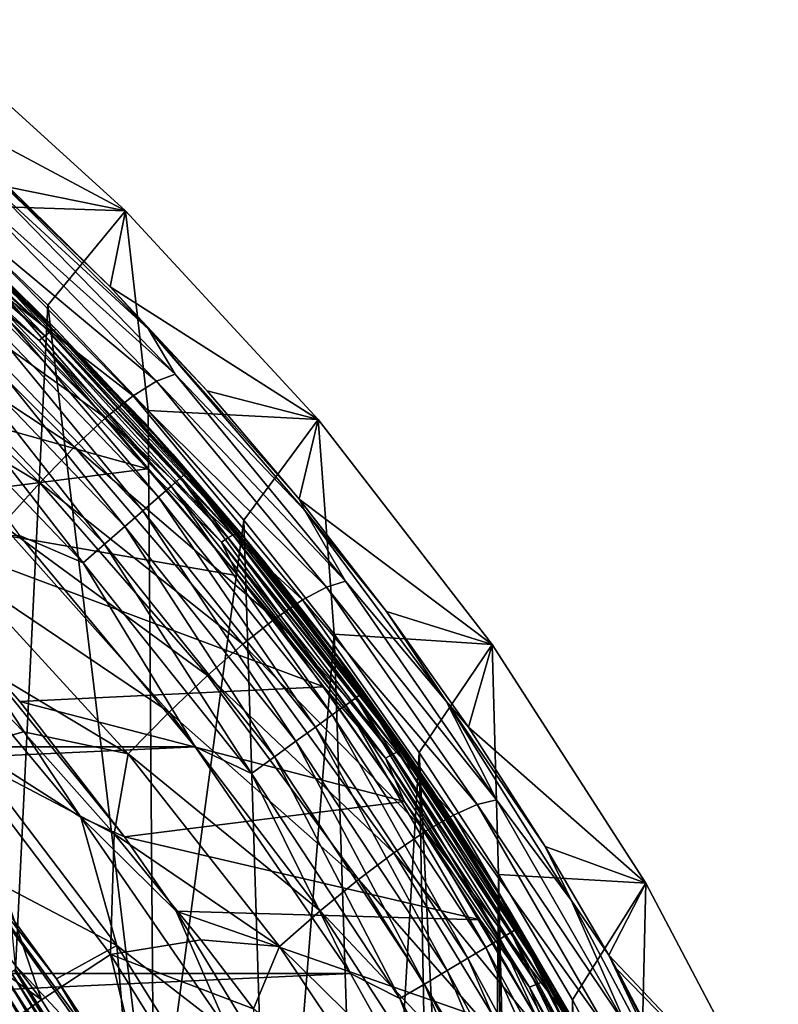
# Model space of a CAD drawing. Header units: metres. Extents: x -109 to 109, y -342 to 116.
# Tile 143 of 213: x 19.59 to 26.34, y 13.61 to 22.38. Entities that reach past the tile are written whole.
import ezdxf

# ---------------------------------------------------------------- set-up
doc = ezdxf.new("R2010")
doc.units = ezdxf.units.M
doc.layers.add('solid_505140_SW0001', color=7, linetype='CONTINUOUS')

msp = doc.modelspace()

# ---------------------------------------------------------------- linework, layer by layer
at = {"layer": 'solid_505140_SW0001'}
for points in [[(18.655777, 22.378454), (20.52747, 20.675013), (18.550665, 21.730738, -16.118343)], [(18.655777, 22.378454), (18.898417, 20.731041, 31), (20.52747, 20.675013)], [(20.52747, 20.675013), (19.489355, 20.887075, -16.242271), (18.550665, 21.730738, -16.118343)], [(18.02792, 21.216097, 45.89257), (18.068756, 21.251616, 45.949284), (19.855661, 19.594669, 45.581947)], [(18.068756, 21.251616, 45.949284), (18.100092, 21.273331, 46.01778), (19.890024, 19.613579, 45.649822)], [(19.855661, 19.594669, 45.581947), (18.068756, 21.251616, 45.949284), (19.890024, 19.613579, 45.649822)], [(18.100092, 21.273331, 46.01778), (18.119785, 21.279762, 46.093388), (19.911621, 19.618244, 45.72504)], [(19.890024, 19.613579, 45.649822), (18.100092, 21.273331, 46.01778), (19.911621, 19.618244, 45.72504)], [(19.911621, 19.618244, 45.72504), (18.119785, 21.279762, 46.093388), (19.200687, 20.314804, 45.910572)], [(17.98037, 21.169205, 45.851513), (18.02792, 21.216097, 45.89257), (19.810881, 19.562811, 45.526043)], [(19.758736, 19.520178, 45.485931), (18.993847, 20.162443, 45.617931), (17.98037, 21.169205, 45.851513)], [(19.758736, 19.520178, 45.485931), (17.98037, 21.169205, 45.851513), (19.810881, 19.562811, 45.526043)], [(19.810881, 19.562811, 45.526043), (18.02792, 21.216097, 45.89257), (19.855661, 19.594669, 45.581947)], [(19.206629, 21.138758, -16.334595), (19.489355, 20.887075, -16.242271), (20.391603, 20.000639, -16.373493)], [(19.206629, 21.138758, -16.334595), (20.391603, 20.000639, -16.373493), (20.73185, 19.622223, -16.682426)], [(19.206629, 21.138758, -16.334595), (20.73185, 19.622223, -16.682426), (19.289661, 20.947506, -17.15642)], [(19.126713, 20.874666, -17.922415), (20.803493, 19.159153, -18.203415), (18.926769, 20.727621, -18.668251)], [(19.289661, 20.947506, -17.15642), (20.972101, 19.222343, -17.493837), (19.126713, 20.874666, -17.922415)], [(20.972101, 19.222343, -17.493837), (20.803493, 19.159153, -18.203415), (19.126713, 20.874666, -17.922415)], [(20.73185, 19.622223, -16.682426), (20.972101, 19.222343, -17.493837), (19.289661, 20.947506, -17.15642)], [(20.52747, 20.675013), (20.391603, 20.000639, -16.373493), (19.489355, 20.887075, -16.242271)], [(18.926769, 20.727621, -18.668251), (20.596142, 19.029596, -18.892979), (18.691511, 20.506714, -19.384666)], [(19.55007, 13.921006, 31), (19.835873, 19.835873, 31), (18.898417, 20.731041, 31)], [(20.52747, 20.675013), (18.898417, 20.731041, 31), (19.835873, 19.835873, 31)], [(20.803493, 19.159153, -18.203415), (20.596142, 19.029596, -18.892979), (18.926769, 20.727621, -18.668251)], [(19.200687, 20.314804, 45.910572), (18.863482, 20.627316, 83.426178), (20.692253, 18.798544, 83.426178)], [(19.334225, 20.157082, 83.684845), (20.692253, 18.798544, 83.426178), (18.863482, 20.627316, 83.426178)], [(20.52747, 20.675013), (19.835873, 19.835873, 31), (20.731041, 18.898417, 31)], [(20.52747, 20.675013), (22.243229, 18.816801), (20.391603, 20.000639, -16.373493)], [(20.52747, 20.675013), (20.731041, 18.898417, 31), (22.243229, 18.816801)], [(18.691511, 20.506714, -19.384666), (20.351784, 18.83396, -19.553942), (18.423641, 20.214476, -20.063412)], [(20.596142, 19.029596, -18.892979), (20.351784, 18.83396, -19.553942), (18.691511, 20.506714, -19.384666)], [(20.951225, 18.510487, 45.514881), (19.200687, 20.314804, 45.910572), (20.692253, 18.798544, 83.426178)], [(19.911621, 19.618244, 45.72504), (19.200687, 20.314804, 45.910572), (20.951225, 18.510487, 45.514881)], [(18.423641, 20.214476, -20.063412), (20.073227, 18.57448, -20.178694), (18.126894, 19.855648, -20.697262)], [(20.351784, 18.83396, -19.553942), (20.073227, 18.57448, -20.178694), (18.423641, 20.214476, -20.063412)], [(18.993847, 20.162443, 45.617931), (20.725761, 18.377476, 45.222214), (16.297489, 19.612003, 45.495903)], [(19.758736, 19.520178, 45.485931), (20.725761, 18.377476, 45.222214), (18.993847, 20.162443, 45.617931)], [(19.287611, 20.108328, 83.937737), (19.211329, 20.028543, 84.175049), (20.935154, 18.225563, 84.175049)], [(19.334225, 20.157082, 83.684845), (19.287611, 20.108328, 83.937737), (21.018282, 18.298187, 83.937737)], [(21.018282, 18.298187, 83.937737), (19.287611, 20.108328, 83.937737), (20.935154, 18.225563, 84.175049)], [(21.069078, 18.342567, 83.684845), (20.692253, 18.798544, 83.426178), (19.334225, 20.157082, 83.684845)], [(21.069078, 18.342567, 83.684845), (19.334225, 20.157082, 83.684845), (21.018282, 18.298187, 83.937737)], [(19.211329, 20.028543, 84.175049), (19.107702, 19.920158, 84.389557), (20.822229, 18.126902, 84.389557)], [(20.935154, 18.225563, 84.175049), (19.211329, 20.028543, 84.175049), (20.822229, 18.126902, 84.389557)], [(22.243229, 18.816801), (21.254484, 19.073891, -16.512207), (20.391603, 20.000639, -16.373493)], [(20.73185, 19.622223, -16.682426), (20.391603, 20.000639, -16.373493), (21.254484, 19.073891, -16.512207)], [(19.107702, 19.920158, 84.389557), (18.979885, 19.786472, 84.574745), (20.682945, 18.005213, 84.574745)], [(20.822229, 18.126902, 84.389557), (19.107702, 19.920158, 84.389557), (20.682945, 18.005213, 84.574745)], [(18.126894, 19.855648, -20.697262), (19.76436, 18.255381, -20.760611), (17.805052, 19.43507, -21.279032)], [(20.073227, 18.57448, -20.178694), (19.76436, 18.255381, -20.760611), (18.126894, 19.855648, -20.697262)], [(19.55007, 13.921006, 31), (20.784328, 12.000487, 31), (19.835873, 19.835873, 31)], [(20.784328, 12.000487, 31), (20.731041, 18.898417, 31), (19.835873, 19.835873, 31)], [(18.979885, 19.786472, 84.574745), (18.83177, 19.631556, 84.72496), (20.52154, 17.864197, 84.72496)], [(20.682945, 18.005213, 84.574745), (18.979885, 19.786472, 84.574745), (20.52154, 17.864197, 84.72496)], [(20.725761, 18.377476, 45.222214), (18.022171, 18.034559, 45.146191), (16.297489, 19.612003, 45.495903)], [(18.83177, 19.631556, 84.72496), (18.667866, 19.460125, 84.835632), (20.342928, 17.708149, 84.835632)], [(20.52154, 17.864197, 84.72496), (18.83177, 19.631556, 84.72496), (20.342928, 17.708149, 84.835632)], [(19.758736, 19.520178, 45.485931), (19.810881, 19.562811, 45.526043), (21.439558, 17.764238, 45.127312)], [(19.810881, 19.562811, 45.526043), (19.855661, 19.594669, 45.581947), (21.487923, 17.792141, 45.182335)], [(21.439558, 17.764238, 45.127312), (19.810881, 19.562811, 45.526043), (21.487923, 17.792141, 45.182335)], [(19.855661, 19.594669, 45.581947), (19.890024, 19.613579, 45.649822), (21.525034, 17.808014, 45.249538)], [(21.487923, 17.792141, 45.182335), (19.855661, 19.594669, 45.581947), (21.525034, 17.808014, 45.249538)], [(19.890024, 19.613579, 45.649822), (19.911621, 19.618244, 45.72504), (21.548357, 17.810774, 45.324333)], [(21.525034, 17.808014, 45.249538), (19.890024, 19.613579, 45.649822), (21.548357, 17.810774, 45.324333)], [(21.548357, 17.810774, 45.324333), (19.911621, 19.618244, 45.72504), (20.951225, 18.510487, 45.514881)], [(20.73185, 19.622223, -16.682426), (21.254484, 19.073891, -16.512207), (22.075567, 18.109222, -16.658512)], [(20.73185, 19.622223, -16.682426), (22.075567, 18.109222, -16.658512), (22.125349, 18.008059, -17.040022)], [(20.73185, 19.622223, -16.682426), (22.125349, 18.008059, -17.040022), (20.972101, 19.222343, -17.493837)], [(21.383244, 17.72621, 45.088219), (20.725761, 18.377476, 45.222214), (19.758736, 19.520178, 45.485931)], [(21.383244, 17.72621, 45.088219), (19.758736, 19.520178, 45.485931), (21.439558, 17.764238, 45.127312)], [(19.76436, 18.255381, -20.760611), (19.429121, 17.880966, -21.29311), (17.805052, 19.43507, -21.279032)], [(18.667866, 19.460125, 84.835632), (18.493162, 19.277401, 84.903389), (20.152548, 17.541819, 84.903389)], [(20.342928, 17.708149, 84.835632), (18.667866, 19.460125, 84.835632), (20.152548, 17.541819, 84.903389)], [(20.152548, 17.541819, 84.903389), (18.493162, 19.277401, 84.903389), (19.585175, 17.786423, 84.926178)], [(20.972101, 19.222343, -17.493837), (22.488323, 17.377985, -17.840096), (20.803493, 19.159153, -18.203415)], [(22.125349, 18.008059, -17.040022), (22.488323, 17.377985, -17.840096), (20.972101, 19.222343, -17.493837)], [(20.803493, 19.159153, -18.203415), (22.316853, 17.32473, -18.490637), (20.596142, 19.029596, -18.892979)], [(22.488323, 17.377985, -17.840096), (22.316853, 17.32473, -18.490637), (20.803493, 19.159153, -18.203415)], [(20.596142, 19.029596, -18.892979), (22.105833, 17.21312, -19.121439), (20.351784, 18.83396, -19.553942)], [(22.316853, 17.32473, -18.490637), (22.105833, 17.21312, -19.121439), (20.596142, 19.029596, -18.892979)], [(22.243229, 18.816801), (22.075567, 18.109222, -16.658512), (21.254484, 19.073891, -16.512207)], [(20.784328, 12.000487, 31), (21.58139, 17.921206, 31), (20.731041, 18.898417, 31)], [(22.243229, 18.816801), (20.731041, 18.898417, 31), (21.58139, 17.921206, 31)], [(20.351784, 18.83396, -19.553942), (21.857027, 17.043377, -19.724617), (20.073227, 18.57448, -20.178694)], [(22.105833, 17.21312, -19.121439), (21.857027, 17.043377, -19.724617), (20.351784, 18.83396, -19.553942)], [(20.951225, 18.510487, 45.514881), (20.692253, 18.798544, 83.426178), (22.344484, 16.808834, 83.426178)], [(21.069078, 18.342567, 83.684845), (22.344484, 16.808834, 83.426178), (20.692253, 18.798544, 83.426178)], [(22.243229, 18.816801), (21.58139, 17.921206, 31), (22.385942, 16.905451, 31)], [(22.243229, 18.816801), (23.792105, 16.815735), (22.075567, 18.109222, -16.658512)], [(22.243229, 18.816801), (22.385942, 16.905451, 31), (23.792105, 16.815735)], [(20.073227, 18.57448, -20.178694), (21.573298, 16.817448, -20.293228), (19.76436, 18.255381, -20.760611)], [(21.857027, 17.043377, -19.724617), (21.573298, 16.817448, -20.293228), (20.073227, 18.57448, -20.178694)], [(21.765549, 17.549292, 45.304043), (20.951225, 18.510487, 45.514881), (22.344484, 16.808834, 83.426178)], [(21.548357, 17.810774, 45.324333), (20.951225, 18.510487, 45.514881), (21.765549, 17.549292, 45.304043)], [(20.725761, 18.377476, 45.222214), (21.531685, 17.426325, 45.011349), (18.022171, 18.034559, 45.146191)], [(21.383244, 17.72621, 45.088219), (21.531685, 17.426325, 45.011349), (20.725761, 18.377476, 45.222214)], [(21.069078, 18.342567, 83.684845), (21.018282, 18.298187, 83.937737), (22.579725, 16.340199, 83.937737)], [(22.634296, 16.379847, 83.684845), (22.344484, 16.808834, 83.426178), (21.069078, 18.342567, 83.684845)], [(22.634296, 16.379847, 83.684845), (21.069078, 18.342567, 83.684845), (22.579725, 16.340199, 83.937737)], [(19.76436, 18.255381, -20.760611), (21.258604, 16.539013, -20.82127), (19.429121, 17.880966, -21.29311)], [(21.573298, 16.817448, -20.293228), (21.258604, 16.539013, -20.82127), (19.76436, 18.255381, -20.760611)], [(21.018282, 18.298187, 83.937737), (20.935154, 18.225563, 84.175049), (22.490423, 16.275316, 84.175049)], [(22.579725, 16.340199, 83.937737), (21.018282, 18.298187, 83.937737), (22.490423, 16.275316, 84.175049)], [(20.935154, 18.225563, 84.175049), (20.822229, 18.126902, 84.389557), (22.369108, 16.187178, 84.389557)], [(22.490423, 16.275316, 84.175049), (20.935154, 18.225563, 84.175049), (22.369108, 16.187178, 84.389557)], [(20.822229, 18.126902, 84.389557), (20.682945, 18.005213, 84.574745), (22.219477, 16.078463, 84.574745)], [(22.369108, 16.187178, 84.389557), (20.822229, 18.126902, 84.389557), (22.219477, 16.078463, 84.574745)], [(23.792105, 16.815735), (22.852655, 17.109177, -16.812408), (22.075567, 18.109222, -16.658512)], [(22.125349, 18.008059, -17.040022), (22.075567, 18.109222, -16.658512), (22.852655, 17.109177, -16.812408)], [(18.022171, 18.034559, 45.146191), (19.587626, 16.305628, 44.762897), (19.01606, 16.953262, 44.492573)], [(22.294809, 16.438704, 44.7924), (19.587626, 16.305628, 44.762897), (18.022171, 18.034559, 45.146191)], [(21.531685, 17.426325, 45.011349), (22.294809, 16.438704, 44.7924), (18.022171, 18.034559, 45.146191)], [(20.682945, 18.005213, 84.574745), (20.52154, 17.864197, 84.72496), (22.04608, 15.952483, 84.72496)], [(22.219477, 16.078463, 84.574745), (20.682945, 18.005213, 84.574745), (22.04608, 15.952483, 84.72496)], [(22.125349, 18.008059, -17.040022), (22.852655, 17.109177, -16.812408), (23.382172, 16.308853, -17.404945)], [(22.125349, 18.008059, -17.040022), (23.382172, 16.308853, -17.404945), (22.488323, 17.377985, -17.840096)], [(20.784328, 12.000487, 31), (21.831306, 9.969675, 31), (21.58139, 17.921206, 31)], [(21.831306, 9.969675, 31), (22.385942, 16.905451, 31), (21.58139, 17.921206, 31)], [(19.429121, 17.880966, -21.29311), (20.916962, 16.211838, -21.30279), (19.071449, 17.455542, -21.769615)], [(21.258604, 16.539013, -20.82127), (20.916962, 16.211838, -21.30279), (19.429121, 17.880966, -21.29311)], [(20.52154, 17.864197, 84.72496), (20.342928, 17.708149, 84.835632), (21.8542, 15.813073, 84.835632)], [(22.04608, 15.952483, 84.72496), (20.52154, 17.864197, 84.72496), (21.8542, 15.813073, 84.835632)], [(21.487923, 17.792141, 45.182335), (21.525034, 17.808014, 45.249538), (22.993774, 15.871141, 44.820145)], [(21.525034, 17.808014, 45.249538), (21.548357, 17.810774, 45.324333), (23.018642, 15.871867, 44.894485)], [(22.993774, 15.871141, 44.820145), (21.525034, 17.808014, 45.249538), (23.018642, 15.871867, 44.894485)], [(21.548357, 17.810774, 45.324333), (21.765549, 17.549292, 45.304043), (22.536779, 16.551132, 45.085125)], [(23.018642, 15.871867, 44.894485), (21.548357, 17.810774, 45.324333), (22.536779, 16.551132, 45.085125)], [(21.148775, 15.903124, 84.926178), (19.585175, 17.786423, 84.926178), (-21.148781, 15.903116, 84.926178)], [(20.152548, 17.541819, 84.903389), (19.585175, 17.786423, 84.926178), (21.148775, 15.903124, 84.926178)], [(21.383244, 17.72621, 45.088219), (21.439558, 17.764238, 45.127312), (22.902647, 15.834818, 44.69957)], [(22.842609, 15.8017, 44.661564), (21.531685, 17.426325, 45.011349), (21.383244, 17.72621, 45.088219)], [(22.842609, 15.8017, 44.661564), (21.383244, 17.72621, 45.088219), (22.902647, 15.834818, 44.69957)], [(21.439558, 17.764238, 45.127312), (21.487923, 17.792141, 45.182335), (22.95421, 15.858504, 44.753658)], [(22.902647, 15.834818, 44.69957), (21.439558, 17.764238, 45.127312), (22.95421, 15.858504, 44.753658)], [(22.95421, 15.858504, 44.753658), (21.487923, 17.792141, 45.182335), (22.993774, 15.871141, 44.820145)], [(20.342928, 17.708149, 84.835632), (20.152548, 17.541819, 84.903389), (21.649677, 15.664479, 84.903389)], [(21.8542, 15.813073, 84.835632), (20.342928, 17.708149, 84.835632), (21.649677, 15.664479, 84.903389)], [(21.649677, 15.664479, 84.903389), (20.152548, 17.541819, 84.903389), (21.148775, 15.903124, 84.926178)], [(22.536779, 16.551132, 45.085125), (21.765549, 17.549292, 45.304043), (22.344484, 16.808834, 83.426178)], [(19.071449, 17.455542, -21.769615), (20.552383, 15.83968, -21.731827), (18.781994, 16.899532, -22.179001)], [(20.916962, 16.211838, -21.30279), (20.552383, 15.83968, -21.731827), (19.071449, 17.455542, -21.769615)], [(22.842609, 15.8017, 44.661564), (22.294809, 16.438704, 44.7924), (21.531685, 17.426325, 45.011349)], [(22.488323, 17.377985, -17.840096), (23.831236, 15.432331, -18.192019), (22.316853, 17.32473, -18.490637)], [(23.382172, 16.308853, -17.404945), (23.831236, 15.432331, -18.192019), (22.488323, 17.377985, -17.840096)], [(22.316853, 17.32473, -18.490637), (23.659706, 15.38915, -18.781229), (22.105833, 17.21312, -19.121439)], [(23.831236, 15.432331, -18.192019), (23.659706, 15.38915, -18.781229), (22.316853, 17.32473, -18.490637)], [(22.105833, 17.21312, -19.121439), (23.448828, 15.295628, -19.351133), (21.857027, 17.043377, -19.724617)], [(23.659706, 15.38915, -18.781229), (23.448828, 15.295628, -19.351133), (22.105833, 17.21312, -19.121439)], [(23.792105, 16.815735), (23.583017, 16.077547, -16.973711), (22.852655, 17.109177, -16.812408)], [(23.382172, 16.308853, -17.404945), (22.852655, 17.109177, -16.812408), (23.583017, 16.077547, -16.973711)], [(18.640032, 17.064917, 42.195908), (20.131481, 15.276963, 42.195908), (19.067547, 15.95295, 39.927074)], [(19.01606, 16.953262, 44.492573), (20.131481, 15.276963, 42.195908), (18.640032, 17.064917, 42.195908)], [(21.857027, 17.043377, -19.724617), (23.200365, 15.151926, -19.894581), (21.573298, 16.817448, -20.293228)], [(23.448828, 15.295628, -19.351133), (23.200365, 15.151926, -19.894581), (21.857027, 17.043377, -19.724617)], [(19.01606, 16.953262, 44.492573), (20.518105, 15.100913, 44.495819), (20.131481, 15.276963, 42.195908)], [(19.587626, 16.305628, 44.762897), (20.518105, 15.100913, 44.495819), (19.01606, 16.953262, 44.492573)], [(18.781994, 16.899532, -22.179001), (19.620214, 16.035433, -22.134123), (19.018312, 15.866304, -22.51115)], [(20.552383, 15.83968, -21.731827), (19.620214, 16.035433, -22.134123), (18.781994, 16.899532, -22.179001)], [(21.831306, 9.969675, 31), (22.679909, 7.849939, 31), (22.385942, 16.905451, 31)], [(22.679909, 7.849939, 31), (23.142941, 15.853376, 31), (22.385942, 16.905451, 31)], [(23.792105, 16.815735), (22.385942, 16.905451, 31), (23.142941, 15.853376, 31)], [(21.573298, 16.817448, -20.293228), (22.917171, 14.95969, -20.405313), (21.258604, 16.539013, -20.82127)], [(23.200365, 15.151926, -19.894581), (22.917171, 14.95969, -20.405313), (21.573298, 16.817448, -20.293228)], [(22.536779, 16.551132, 45.085125), (22.344484, 16.808834, 83.426178), (23.806082, 14.675164, 83.426178)], [(22.634296, 16.379847, 83.684845), (23.806082, 14.675164, 83.426178), (22.344484, 16.808834, 83.426178)], [(23.792105, 16.815735), (23.142941, 15.853376, 31), (23.850792, 14.767026, 31)], [(23.792105, 16.815735), (25.161106, 14.688497), (23.583017, 16.077547, -16.973711)], [(23.792105, 16.815735), (23.850792, 14.767026, 31), (25.161106, 14.688497)], [(21.258604, 16.539013, -20.82127), (22.603203, 14.722068, -20.877975), (20.916962, 16.211838, -21.30279)], [(22.917171, 14.95969, -20.405313), (22.603203, 14.722068, -20.877975), (21.258604, 16.539013, -20.82127)], [(23.263151, 15.517936, 44.858559), (22.536779, 16.551132, 45.085125), (23.806082, 14.675164, 83.426178)], [(23.018642, 15.871867, 44.894485), (22.536779, 16.551132, 45.085125), (23.263151, 15.517936, 44.858559)], [(22.294809, 16.438704, 44.7924), (23.013456, 15.416538, 44.565792), (19.587626, 16.305628, 44.762897)], [(22.842609, 15.8017, 44.661564), (23.013456, 15.416538, 44.565792), (22.294809, 16.438704, 44.7924)], [(22.579725, 16.340199, 83.937737), (22.490423, 16.275316, 84.175049), (23.864613, 14.19351, 84.175049)], [(22.634296, 16.379847, 83.684845), (22.579725, 16.340199, 83.937737), (23.95937, 14.250126, 83.937737)], [(23.95937, 14.250126, 83.937737), (22.579725, 16.340199, 83.937737), (23.864613, 14.19351, 84.175049)], [(24.017275, 14.284722, 83.684845), (23.806082, 14.675164, 83.426178), (22.634296, 16.379847, 83.684845)], [(24.017275, 14.284722, 83.684845), (22.634296, 16.379847, 83.684845), (23.95937, 14.250126, 83.937737)], [(23.013456, 15.416538, 44.565792), (20.518105, 15.100913, 44.495819), (19.587626, 16.305628, 44.762897)], [(22.490423, 16.275316, 84.175049), (22.369108, 16.187178, 84.389557), (23.735886, 14.116599, 84.389557)], [(23.864613, 14.19351, 84.175049), (22.490423, 16.275316, 84.175049), (23.735886, 14.116599, 84.389557)], [(23.382172, 16.308853, -17.404945), (23.583017, 16.077547, -16.973711), (24.266062, 15.015592, -17.142481)], [(23.382172, 16.308853, -17.404945), (24.266062, 15.015592, -17.142481), (24.49741, 14.537189, -17.774752)], [(23.382172, 16.308853, -17.404945), (24.49741, 14.537189, -17.774752), (23.831236, 15.432331, -18.192019)], [(20.916962, 16.211838, -21.30279), (22.262459, 14.442274, -21.307247), (20.552383, 15.83968, -21.731827)], [(22.603203, 14.722068, -20.877975), (22.262459, 14.442274, -21.307247), (20.916962, 16.211838, -21.30279)], [(22.369108, 16.187178, 84.389557), (22.219477, 16.078463, 84.574745), (23.57711, 14.021735, 84.574745)], [(23.735886, 14.116599, 84.389557), (22.369108, 16.187178, 84.389557), (23.57711, 14.021735, 84.574745)], [(22.219477, 16.078463, 84.574745), (22.04608, 15.952483, 84.72496), (23.393118, 13.911806, 84.72496)], [(23.57711, 14.021735, 84.574745), (22.219477, 16.078463, 84.574745), (23.393118, 13.911806, 84.72496)], [(25.161106, 14.688497), (24.266062, 15.015592, -17.142481), (23.583017, 16.077547, -16.973711)], [(19.620214, 16.035433, -22.134123), (20.426828, 15.129429, -22.086525), (19.018312, 15.866304, -22.51115)], [(20.552383, 15.83968, -21.731827), (20.426828, 15.129429, -22.086525), (19.620214, 16.035433, -22.134123)], [(21.148775, 15.903124, 84.926178), (-21.148781, 15.903116, 84.926178), (-22.532143, 13.883261, 84.926178)], [(22.532139, 13.883269, 84.926178), (21.148775, 15.903124, 84.926178), (-22.532143, 13.883261, 84.926178)], [(19.224689, 14.779312, 37.711193), (19.067547, 15.95295, 39.927074), (20.452662, 14.133525, 39.927074)], [(20.131481, 15.276963, 42.195908), (20.452662, 14.133525, 39.927074), (19.067547, 15.95295, 39.927074)], [(21.649677, 15.664479, 84.903389), (21.148775, 15.903124, 84.926178), (22.532139, 13.883269, 84.926178)], [(22.04608, 15.952483, 84.72496), (21.8542, 15.813073, 84.835632), (23.189514, 13.790158, 84.835632)], [(23.393118, 13.911806, 84.72496), (22.04608, 15.952483, 84.72496), (23.189514, 13.790158, 84.835632)], [(22.95421, 15.858504, 44.753658), (22.993774, 15.871141, 44.820145), (24.286324, 13.818153, 44.365009)], [(22.993774, 15.871141, 44.820145), (23.018642, 15.871867, 44.894485), (24.31254, 13.816735, 44.438877)], [(24.286324, 13.818153, 44.365009), (22.993774, 15.871141, 44.820145), (24.31254, 13.816735, 44.438877)], [(23.018642, 15.871867, 44.894485), (23.263151, 15.517936, 44.858559), (23.942997, 14.45171, 44.624683)], [(24.31254, 13.816735, 44.438877), (23.018642, 15.871867, 44.894485), (23.942997, 14.45171, 44.624683)], [(19.018312, 15.866304, -22.51115), (19.780155, 13.649327, -23.107174), (18.441401, 15.410172, -23.107174)], [(19.018312, 15.866304, -22.51115), (20.3943, 14.053766, -22.51115), (19.780155, 13.649327, -23.107174)], [(20.426828, 15.129429, -22.086525), (20.3943, 14.053766, -22.51115), (19.018312, 15.866304, -22.51115)], [(20.552383, 15.83968, -21.731827), (21.898947, 14.123524, -21.687811), (20.426828, 15.129429, -22.086525)], [(22.262459, 14.442274, -21.307247), (21.898947, 14.123524, -21.687811), (20.552383, 15.83968, -21.731827)], [(21.8542, 15.813073, 84.835632), (21.649677, 15.664479, 84.903389), (22.972496, 13.660495, 84.903389)], [(23.189514, 13.790158, 84.835632), (21.8542, 15.813073, 84.835632), (22.972496, 13.660495, 84.903389)], [(22.679909, 7.849939, 31), (23.323622, 5.657643, 31), (23.142941, 15.853376, 31)], [(22.842609, 15.8017, 44.661564), (22.902647, 15.834818, 44.69957), (24.19025, 13.789683, 44.246174)], [(24.126955, 13.761741, 44.209316), (23.013456, 15.416538, 44.565792), (22.842609, 15.8017, 44.661564)], [(24.126955, 13.761741, 44.209316), (22.842609, 15.8017, 44.661564), (24.19025, 13.789683, 44.246174)], [(22.902647, 15.834818, 44.69957), (22.95421, 15.858504, 44.753658), (24.244612, 13.808926, 44.299278)], [(24.19025, 13.789683, 44.246174), (22.902647, 15.834818, 44.69957), (24.244612, 13.808926, 44.299278)], [(24.244612, 13.808926, 44.299278), (22.95421, 15.858504, 44.753658), (24.286324, 13.818153, 44.365009)], [(23.755615, 3.416092, 31), (23.850792, 14.767026, 31), (23.142941, 15.853376, 31)], [(23.323622, 5.657643, 31), (23.755615, 3.416092, 31), (23.142941, 15.853376, 31)], [(22.972496, 13.660495, 84.903389), (21.649677, 15.664479, 84.903389), (22.532139, 13.883269, 84.926178)], [(23.942997, 14.45171, 44.624683), (23.263151, 15.517936, 44.858559), (23.806082, 14.675164, 83.426178)], [(23.831236, 15.432331, -18.192019), (24.994692, 13.403141, -18.546341), (23.659706, 15.38915, -18.781229)], [(24.49741, 14.537189, -17.774752), (24.994692, 13.403141, -18.546341), (23.831236, 15.432331, -18.192019)], [(17.932987, 14.985327, -23.783018), (18.441401, 15.410172, -23.107174), (19.780155, 13.649327, -23.107174)], [(23.013456, 15.416538, 44.565792), (23.686317, 14.361356, 44.331863), (20.518105, 15.100913, 44.495819)], [(24.126955, 13.761741, 44.209316), (23.686317, 14.361356, 44.331863), (23.013456, 15.416538, 44.565792)], [(23.659706, 15.38915, -18.781229), (24.825949, 13.370004, -19.072266), (23.448828, 15.295628, -19.351133)], [(24.994692, 13.403141, -18.546341), (24.825949, 13.370004, -19.072266), (23.659706, 15.38915, -18.781229)], [(20.131481, 15.276963, 42.195908), (21.452047, 13.359334, 42.195908), (20.452662, 14.133525, 39.927074)], [(20.979784, 14.440729, 44.349457), (21.452047, 13.359334, 42.195908), (20.131481, 15.276963, 42.195908)], [(20.518105, 15.100913, 44.495819), (20.979784, 14.440729, 44.349457), (20.131481, 15.276963, 42.195908)], [(23.448828, 15.295628, -19.351133), (24.619106, 13.294382, -19.579512), (23.200365, 15.151926, -19.894581)], [(24.825949, 13.370004, -19.072266), (24.619106, 13.294382, -19.579512), (23.448828, 15.295628, -19.351133)], [(20.20409, 13.342871, 37.558445), (19.022493, 14.959437, 37.401829), (18.862305, 15.180609, 37.558445)], [(18.862305, 15.180609, 37.558445), (19.224689, 14.779312, 37.711193), (19.914152, 13.836305, 37.711193)], [(20.20409, 13.342871, 37.558445), (18.862305, 15.180609, 37.558445), (19.914152, 13.836305, 37.711193)], [(20.426828, 15.129429, -22.086525), (21.198969, 14.184038, -22.036232), (20.3943, 14.053766, -22.51115)], [(21.898947, 14.123524, -21.687811), (21.198969, 14.184038, -22.036232), (20.426828, 15.129429, -22.086525)], [(23.686317, 14.361356, 44.331863), (20.979784, 14.440729, 44.349457), (20.518105, 15.100913, 44.495819)], [(23.200365, 15.151926, -19.894581), (24.375906, 13.176373, -20.061687), (22.917171, 14.95969, -20.405313)], [(24.619106, 13.294382, -19.579512), (24.375906, 13.176373, -20.061687), (23.200365, 15.151926, -19.894581)], [(25.161106, 14.688497), (24.832766, 14.047488, -17.298849), (24.266062, 15.015592, -17.142481)], [(24.49741, 14.537189, -17.774752), (24.266062, 15.015592, -17.142481), (24.832766, 14.047488, -17.298849)], [(19.234833, 13.273027, -23.783018), (17.932987, 14.985327, -23.783018), (19.780155, 13.649327, -23.107174)], [(20.358198, 13.08372, 34.900002), (18.786631, 14.774004, 34.599998), (19.022488, 14.959444, 34.900002)], [(20.358343, 13.083496, 37.401829), (20.358198, 13.08372, 34.900002), (19.022488, 14.959444, 34.900002)], [(19.022493, 14.959437, 37.401829), (20.358343, 13.083496, 37.401829), (19.022488, 14.959444, 34.900002)], [(20.20409, 13.342871, 37.558445), (20.358343, 13.083496, 37.401829), (19.022493, 14.959437, 37.401829)], [(22.917171, 14.95969, -20.405313), (24.09914, 13.017325, -20.513241), (22.603203, 14.722068, -20.877975)], [(24.375906, 13.176373, -20.061687), (24.09914, 13.017325, -20.513241), (22.917171, 14.95969, -20.405313)], [(18.786631, 14.774004, 34.599998), (20.105896, 12.92142, 34.599998), (17.006172, 13.956705, 34.599998)], [(20.358198, 13.08372, 34.900002), (20.105896, 12.92142, 34.599998), (18.786631, 14.774004, 34.599998)], [(19.914152, 13.836305, 37.711193), (19.224689, 14.779312, 37.711193), (20.452662, 14.133525, 39.927074)], [(23.755615, 3.416092, 31), (23.972839, 1.141143, 31), (23.850792, 14.767026, 31)], [(24.506989, -13.650418, 31), (24.506989, 13.650418, 31), (23.850792, 14.767026, 31)], [(25.161106, 14.688497), (23.850792, 14.767026, 31), (24.506989, 13.650418, 31)], [(23.972839, 1.141143, 31), (24.506989, -13.650418, 31), (23.850792, 14.767026, 31)], [(22.603203, 14.722068, -20.877975), (23.792667, 12.819861, -20.929464), (22.262459, 14.442274, -21.307247)], [(24.09914, 13.017325, -20.513241), (23.792667, 12.819861, -20.929464), (22.603203, 14.722068, -20.877975)], [(23.942997, 14.45171, 44.624683), (23.806082, 14.675164, 83.426178), (25.064575, 12.415737, 83.426178)], [(24.017275, 14.284722, 83.684845), (25.064575, 12.415737, 83.426178), (23.806082, 14.675164, 83.426178)], [(25.161106, 14.688497), (24.506989, 13.650418, 31), (25.111013, 12.504457, 31)], [(25.161106, 14.688497), (26.340788, 12.449744), (24.832766, 14.047488, -17.298849)], [(25.161106, 14.688497), (25.111013, 12.504457, 31), (26.340788, 12.449744)], [(24.49741, 14.537189, -17.774752), (24.832766, 14.047488, -17.298849), (25.468319, 12.705359, -18.146744)], [(24.49741, 14.537189, -17.774752), (25.468319, 12.705359, -18.146744), (24.994692, 13.403141, -18.546341)], [(20.979784, 14.440729, 44.349457), (22.186104, 12.456687, 43.909607), (21.452047, 13.359334, 42.195908)], [(24.311426, 13.275694, 44.091175), (22.186104, 12.456687, 43.909607), (20.979784, 14.440729, 44.349457)], [(23.686317, 14.361356, 44.331863), (24.311426, 13.275694, 44.091175), (20.979784, 14.440729, 44.349457)], [(22.262459, 14.442274, -21.307247), (23.46039, 12.586659, -21.305693), (21.898947, 14.123524, -21.687811)], [(23.792667, 12.819861, -20.929464), (23.46039, 12.586659, -21.305693), (22.262459, 14.442274, -21.307247)], [(24.574715, 13.354584, 44.38406), (23.942997, 14.45171, 44.624683), (25.064575, 12.415737, 83.426178)], [(24.31254, 13.816735, 44.438877), (23.942997, 14.45171, 44.624683), (24.574715, 13.354584, 44.38406)], [(24.126955, 13.761741, 44.209316), (24.311426, 13.275694, 44.091175), (23.686317, 14.361356, 44.331863)], [(23.95937, 14.250126, 83.937737), (23.864613, 14.19351, 84.175049), (25.046658, 11.996902, 84.175049)], [(24.017275, 14.284722, 83.684845), (23.95937, 14.250126, 83.937737), (25.146109, 12.044796, 83.937737)], [(25.146109, 12.044796, 83.937737), (23.95937, 14.250126, 83.937737), (25.046658, 11.996902, 84.175049)], [(25.206882, 12.074063, 83.684845), (25.064575, 12.415737, 83.426178), (24.017275, 14.284722, 83.684845)], [(25.206882, 12.074063, 83.684845), (24.017275, 14.284722, 83.684845), (25.146109, 12.044796, 83.937737)], [(20.557398, 12.861186, 37.711193), (19.914152, 13.836305, 37.711193), (20.452662, 14.133525, 39.927074)], [(21.198969, 14.184038, -22.036232), (21.667126, 13.568545, -22.003195), (20.3943, 14.053766, -22.51115)], [(20.557398, 12.861186, 37.711193), (20.452662, 14.133525, 39.927074), (21.664747, 12.194531, 39.927074)], [(21.452047, 13.359334, 42.195908), (21.664747, 12.194531, 39.927074), (20.452662, 14.133525, 39.927074)], [(21.898947, 14.123524, -21.687811), (21.667126, 13.568545, -22.003195), (21.198969, 14.184038, -22.036232)], [(21.898947, 14.123524, -21.687811), (23.106215, 12.320395, -21.63726), (21.667126, 13.568545, -22.003195)], [(23.46039, 12.586659, -21.305693), (23.106215, 12.320395, -21.63726), (21.898947, 14.123524, -21.687811)], [(23.864613, 14.19351, 84.175049), (23.735886, 14.116599, 84.389557), (24.911554, 11.931841, 84.389557)], [(25.046658, 11.996902, 84.175049), (23.864613, 14.19351, 84.175049), (24.911554, 11.931841, 84.389557)], [(20.3943, 14.053766, -22.51115), (20.95134, 11.772852, -23.107174), (19.780155, 13.649327, -23.107174)], [(20.3943, 14.053766, -22.51115), (21.598118, 12.122585, -22.51115), (20.95134, 11.772852, -23.107174)], [(21.667126, 13.568545, -22.003195), (21.598118, 12.122585, -22.51115), (20.3943, 14.053766, -22.51115)], [(23.735886, 14.116599, 84.389557), (23.57711, 14.021735, 84.574745), (24.744915, 11.851591, 84.574745)], [(24.911554, 11.931841, 84.389557), (23.735886, 14.116599, 84.389557), (24.744915, 11.851591, 84.574745)], [(26.340788, 12.449744), (24.901085, 13.924589, -17.318886), (24.832766, 14.047488, -17.298849)], [(25.71553, 12.319366, -17.701387), (24.832766, 14.047488, -17.298849), (24.901085, 13.924589, -17.318886)], [(25.71553, 12.319366, -17.701387), (25.468319, 12.705359, -18.146744), (24.832766, 14.047488, -17.298849)], [(20.105896, 12.92142, 34.599998), (18.292395, 12.222437, 34.599998), (17.006172, 13.956705, 34.599998)], [(23.57711, 14.021735, 84.574745), (23.393118, 13.911806, 84.72496), (24.551809, 11.758596, 84.72496)], [(24.744915, 11.851591, 84.574745), (23.57711, 14.021735, 84.574745), (24.551809, 11.758596, 84.72496)], [(22.532139, 13.883269, 84.926178), (-22.532143, 13.883261, 84.926178), (-23.723022, 11.744731, 84.926178)], [(23.723019, 11.74474, 84.926178), (22.532139, 13.883269, 84.926178), (-23.723022, 11.744731, 84.926178)], [(19.461136, 13.858212, 33.811481), (19.396618, 13.812269, 33.890778), (20.621727, 11.90596, 33.890778)], [(19.509647, 13.892756, 33.716537), (19.461136, 13.858212, 33.811481), (20.690321, 11.945562, 33.811481)], [(20.690321, 11.945562, 33.811481), (19.461136, 13.858212, 33.811481), (20.621727, 11.90596, 33.890778)], [(19.539713, 13.914166, 33.610714), (19.509647, 13.892756, 33.716537), (20.741896, 11.97534, 33.716537)], [(20.741896, 11.97534, 33.716537), (19.509647, 13.892756, 33.716537), (20.690321, 11.945562, 33.811481)], [(20.773861, 11.993794, 33.610714), (19.549822, 13.921367, 33.5), (19.539713, 13.914166, 33.610714)], [(20.773861, 11.993794, 33.610714), (19.539713, 13.914166, 33.610714), (20.741896, 11.97534, 33.716537)], [(19.549822, 13.921367, 33.5), (20.784609, 12.000002, 33.5), (19.55007, 13.921006, 31)], [(20.773861, 11.993794, 33.610714), (20.784609, 12.000002, 33.5), (19.549822, 13.921367, 33.5)], [(20.784609, 12.000002, 33.5), (20.784328, 12.000487, 31), (19.55007, 13.921006, 31)], [(22.972496, 13.660495, 84.903389), (22.532139, 13.883269, 84.926178), (23.723019, 11.74474, 84.926178)], [(23.393118, 13.911806, 84.72496), (23.189514, 13.790158, 84.835632), (24.338121, 11.655689, 84.835632)], [(24.551809, 11.758596, 84.72496), (23.393118, 13.911806, 84.72496), (24.338121, 11.655689, 84.835632)], [(26.340788, 12.449744), (25.488321, 12.803741, -17.503523), (24.901085, 13.924589, -17.318886)], [(25.71553, 12.319366, -17.701387), (24.901085, 13.924589, -17.318886), (25.488321, 12.803741, -17.503523)], [(19.396618, 13.812269, 33.890778), (19.319332, 13.757235, 33.950436), (20.539562, 11.858521, 33.950436)], [(20.621727, 11.90596, 33.890778), (19.396618, 13.812269, 33.890778), (20.539562, 11.858521, 33.950436)], [(20.20409, 13.342871, 37.558445), (19.914152, 13.836305, 37.711193), (20.557398, 12.861186, 37.711193)], [(23.189514, 13.790158, 84.835632), (22.972496, 13.660495, 84.903389), (24.110352, 11.546001, 84.903389)], [(24.338121, 11.655689, 84.835632), (23.189514, 13.790158, 84.835632), (24.110352, 11.546001, 84.903389)], [(24.126955, 13.761741, 44.209316), (24.19025, 13.789683, 44.246174), (25.293873, 11.644513, 43.770599)], [(24.19025, 13.789683, 44.246174), (24.244612, 13.808926, 44.299278), (25.350618, 11.659119, 43.822678)], [(25.293873, 11.644513, 43.770599), (24.19025, 13.789683, 44.246174), (25.350618, 11.659119, 43.822678)], [(24.244612, 13.808926, 44.299278), (24.286324, 13.818153, 44.365009), (25.394161, 11.664787, 43.887619)], [(25.350618, 11.659119, 43.822678), (24.244612, 13.808926, 44.299278), (25.394161, 11.664787, 43.887619)], [(24.286324, 13.818153, 44.365009), (24.31254, 13.816735, 44.438877), (25.42153, 11.661133, 43.960991)], [(25.394161, 11.664787, 43.887619), (24.286324, 13.818153, 44.365009), (25.42153, 11.661133, 43.960991)], [(24.31254, 13.816735, 44.438877), (24.574715, 13.354584, 44.38406), (25.156803, 12.228777, 44.137184)], [(25.42153, 11.661133, 43.960991), (24.31254, 13.816735, 44.438877), (25.156803, 12.228777, 44.137184)], [(19.233166, 13.695875, 33.987465), (19.137035, 13.639037, 34), (20.347582, 11.756952, 34)], [(19.319332, 13.757235, 33.950436), (19.233166, 13.695875, 33.987465), (20.447952, 11.805631, 33.987465)], [(20.447952, 11.805631, 33.987465), (19.233166, 13.695875, 33.987465), (20.347582, 11.756952, 34)], [(20.539562, 11.858521, 33.950436), (19.319332, 13.757235, 33.950436), (20.447952, 11.805631, 33.987465)], [(25.227798, 11.62197, 43.734943), (24.311426, 13.275694, 44.091175), (24.126955, 13.761741, 44.209316)], [(25.227798, 11.62197, 43.734943), (24.126955, 13.761741, 44.209316), (25.293873, 11.644513, 43.770599)], [(19.480965, 11.257954, 34), (20.347582, 11.756952, 34), (19.137035, 13.639037, 34)], [(19.234833, 13.273027, -23.783018), (19.780155, 13.649327, -23.107174), (20.95134, 11.772852, -23.107174)], [(24.110352, 11.546001, 84.903389), (22.972496, 13.660495, 84.903389), (23.723019, 11.74474, 84.926178)], [(25.111013, -12.504457, 31), (25.111013, 12.504457, 31), (24.506989, 13.650418, 31)], [(24.506989, -13.650418, 31), (25.111013, -12.504457, 31), (24.506989, 13.650418, 31)]]:
    msp.add_3dface(points, dxfattribs=at)

doc.saveas('drawing.dxf')
